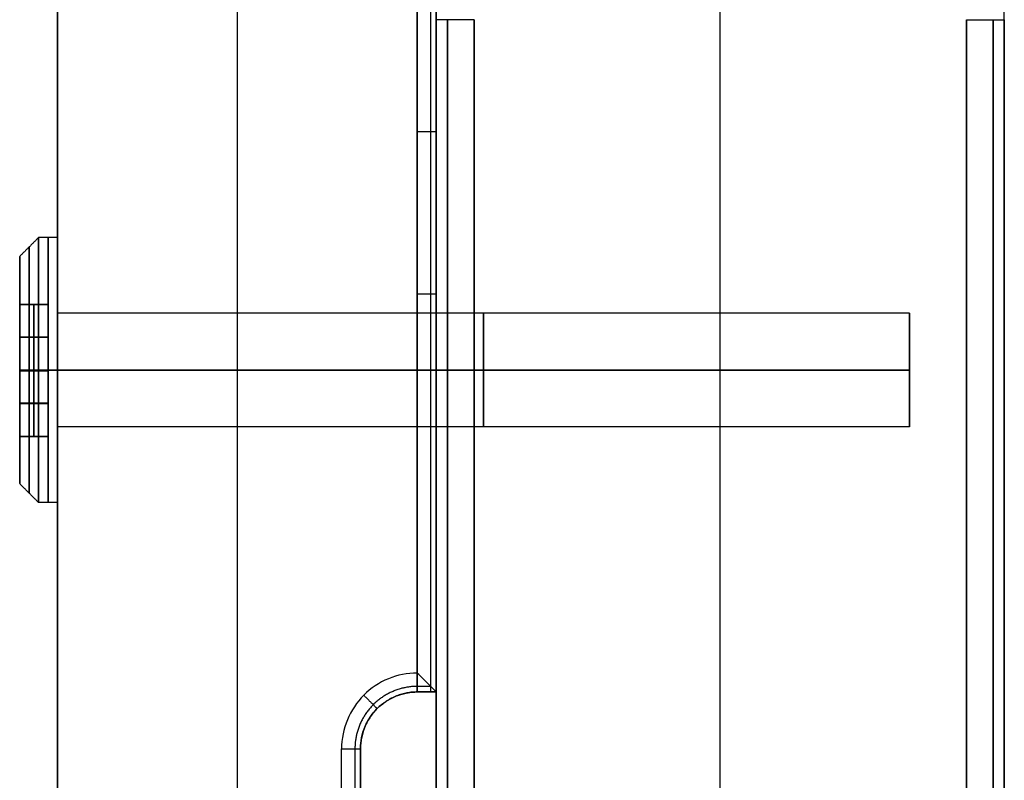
# Model space of a CAD drawing. Header units: millimetres. Extents: x 1640 to 2400, y 0 to 550.
# Tile 28 of 30: x 2348 to 2400, y 455 to 495. Entities that reach past the tile are written whole.
import ezdxf

# ---------------------------------------------------------------- set-up
doc = ezdxf.new("R2010")
doc.units = ezdxf.units.MM
doc.header["$MEASUREMENT"] = 0
doc.layers.add('Little architect__Table', color=7, linetype='Continuous', true_color=0x000000)

msp = doc.modelspace()

# ---------------------------------------------------------------- linework, layer by layer
at = {"layer": 'Little architect__Table'}
for p, q in [((2385, 0, 450), (2385, 550, 450)), ((2370, 547.549, 464.016), (2370, 2.451, 464.016)), ((2400, 2.451, 464.016), (2400, 547.549, 464.016)), ((2370, 541.904, 473.501), (2370, 460, 473.501)), ((2385, 20, 480), (2385, 530, 480)), ((2359.5, 21, 450), (2359.5, 529, 450)), ((2370, 520, 15), (2370, 278, 15)), ((2385, 30, 30), (2385, 520, 30)), ((2385, 30), (2385, 520)), ((2400, 30, 15), (2400, 520, 15)), ((2350, 479.598, 459.5), (2350, 505.402, 459.5)), ((2370, 505.172, 460), (2370, 479.828, 460)), ((2370, 494.5, 451), (2370, 494.5, 469)), ((2350, 480, 461), (2350, 484, 461)), ((2348, 483, 461), (2348, 480.473, 461)), ((2348.75, 480.464, 463.031), (2348.75, 480.482, 459)), ((2348.75, 477, 456.969), (2348.75, 480.482, 459)), ((2350, 480.5, 454.938), (2350, 480.5, 467.062)), ((2348, 480.473, 461.016), (2349.5, 480.473, 461.016)), ((2348, 480, 455.804), (2348, 480, 458.719)), ((2348, 480, 463.296), (2348, 480, 466.196)), ((2348.75, 480.464, 463.031), (2348.75, 476.964, 465.031)), ((2349.5, 480.473, 461), (2349.5, 473.491, 461)), ((2395, 477, 461), (2395, 480, 461)), ((2395, 477, 461), (2395, 480, 461)), ((2349.5, 478.741, 457.984), (2348, 478.741, 457.984)), ((2349.5, 478.714, 464.031), (2348, 478.714, 464.031)), ((2395, 478.5, 458.402), (2395, 478.5, 463.598)), ((2395, 478.5, 458.402), (2395, 478.5, 463.598)), ((2348.75, 473.5, 458.969), (2348.75, 477, 456.969)), ((2348.75, 476.964, 465.031), (2348.75, 473.482, 463)), ((2349.5, 476.982, 456.979), (2349.5, 476.982, 465.021)), ((2395, 477, 461), (2395, 474, 461)), ((2395, 477, 461), (2395, 474, 461)), ((2395, 475.5, 463.598), (2395, 475.5, 458.402)), ((2395, 475.5, 463.598), (2395, 475.5, 458.402)), ((2349.5, 475.25, 457.969), (2348, 475.25, 457.969)), ((2349.5, 475.223, 464.016), (2348, 475.223, 464.016)), ((2350, 75.598, 459.5), (2350, 474.402, 459.5)), ((2348, 474, 466.196), (2348, 474, 463.302)), ((2348, 474, 458.683), (2348, 474, 455.804)), ((2350, 474, 461), (2350, 470, 461)), ((2370, 474.172, 460), (2370, 460, 460)), ((2348, 473.491, 460.984), (2349.5, 473.491, 460.984)), ((2348, 471, 461), (2348, 473.491, 461)), ((2348.75, 473.5, 458.969), (2348.75, 473.482, 463)), ((2350, 473.5, 467.062), (2350, 473.5, 454.938)), ((2369, 460, 473.5), (2370, 460, 473.5)), ((2369, 460, 459.5), (2370, 460, 459.5)), ((2369.5, 460, 469), (2369.5, 460, 478)), ((2369.5, 460, 450.134), (2369.5, 460, 469)), ((2366, 457, 459.5), (2366, 93, 459.5)), ((2366, 457, 473.5), (2366, 93, 473.5))]:
    msp.add_line(p, q, dxfattribs=at)
for points, degree, knots in [([(2350, 529, 450), (2350, 525, 450), (2350, 521, 450), (2350, 520, 450), (2350, 519, 450), (2350, 273, 450), (2350, 27, 450), (2350, 25.5, 450), (2350, 24, 450), (2350, 22.5, 450), (2350, 21, 450)], 2, [-410, -410, -410, -403.517787, -403.517787, -402.70751, -402.70751, -4.051383, -4.051383, -2.43083, -2.43083, 0, 0, 0]), ([(2350, 529, 469), (2350, 525, 469), (2350, 521, 469), (2350, 520, 469), (2350, 519, 469), (2350, 273, 469), (2350, 27, 469), (2350, 25.5, 469), (2350, 24, 469), (2350, 22.5, 469), (2350, 21, 469)], 2, [430, 430, 430, 436.482213, 436.482213, 437.29249, 437.29249, 835.948617, 835.948617, 837.56917, 837.56917, 840, 840, 840]), ([(2369, 461, 479), (2367.952, 461.007, 479), (2366.91, 460.569, 479), (2366.171, 459.829, 479), (2365.431, 459.09, 479), (2364.993, 458.048, 479), (2365, 457, 479)], 3, [0, 0, 0, 0, 3.141513, 3.141513, 3.141513, 6.283027, 6.283027, 6.283027, 6.283027]), ([(2370, 460, 478), (2370, 460, 478.321), (2369.856, 460.144, 478.586), (2369.445, 460.555, 478.933), (2369.213, 460.787, 479), (2369, 461, 479)], 3, [0, 0, 0, 0, 0.97853, 0.97853, 1.907677, 1.907677, 1.907677, 1.907677]), ([(2370, 460, 469), (2370, 460, 462.5), (2370, 460, 456), (2370, 460, 453.5), (2370, 460, 451)], 2, [-20, -20, -20, -7, -7, -2, -2, -2])]:
    msp.add_open_spline(points, degree=degree, knots=knots, dxfattribs=at)
for points, degree in [([(2369, 519, 450), (2369, 489.5, 450), (2369, 460, 450)], 2), ([(2369.707, 460, 450.293), (2369.707, 489.5, 450.293), (2369.707, 519, 450.293)], 2), ([(2370, 460, 451), (2370, 489.5, 451), (2370, 519, 451)], 2), ([(2370, 519, 469), (2370, 489.5, 469), (2370, 460, 469)], 2), ([(2369, 461, 479), (2369, 481.5, 479), (2369, 502, 479)], 2), ([(2369.707, 460.292, 478.707), (2369.707, 481.146, 478.707), (2369.707, 502, 478.707)], 2), ([(2370, 502, 478), (2370, 481, 478), (2370, 460, 478)], 2), ([(2370, 495.5, 28), (2370, 343.5, 28), (2370, 191.5, 28)], 2), ([(2370, 191.5, 2), (2370, 343.5, 2), (2370, 495.5, 2)], 2), ([(2370, 495.5, 478), (2370, 343.5, 478), (2370, 191.5, 478)], 2), ([(2370, 191.5, 452), (2370, 343.5, 452), (2370, 495.5, 452)], 2), ([(2370.586, 495.5, 29.414), (2370.586, 343.5, 29.414), (2370.586, 191.5, 29.414)], 2), ([(2370.586, 191.5, 0.586), (2370.586, 343.5, 0.586), (2370.586, 495.5, 0.586)], 2), ([(2370.586, 495.5, 479.414), (2370.586, 343.5, 479.414), (2370.586, 191.5, 479.414)], 2), ([(2370.586, 191.5, 450.586), (2370.586, 343.5, 450.586), (2370.586, 495.5, 450.586)], 2), ([(2372, 191.5, 30), (2372, 343.5, 30), (2372, 495.5, 30)], 2), ([(2372, 495.5), (2372, 343.5), (2372, 191.5)], 2), ([(2372, 191.5, 480), (2372, 343.5, 480), (2372, 495.5, 480)], 2), ([(2372, 495.5, 450), (2372, 343.5, 450), (2372, 191.5, 450)], 2), ([(2398, 495.5, 30), (2398, 343.5, 30), (2398, 191.5, 30)], 2), ([(2398, 191.5), (2398, 343.5), (2398, 495.5)], 2), ([(2398, 495.5, 480), (2398, 343.5, 480), (2398, 191.5, 480)], 2), ([(2398, 191.5, 450), (2398, 343.5, 450), (2398, 495.5, 450)], 2), ([(2399.414, 495.5, 29.414), (2399.414, 343.5, 29.414), (2399.414, 191.5, 29.414)], 2), ([(2399.414, 191.5, 0.586), (2399.414, 343.5, 0.586), (2399.414, 495.5, 0.586)], 2), ([(2399.414, 495.5, 479.414), (2399.414, 343.5, 479.414), (2399.414, 191.5, 479.414)], 2), ([(2399.414, 191.5, 450.586), (2399.414, 343.5, 450.586), (2399.414, 495.5, 450.586)], 2), ([(2400, 191.5, 28), (2400, 343.5, 28), (2400, 495.5, 28)], 2), ([(2400, 495.5, 2), (2400, 343.5, 2), (2400, 191.5, 2)], 2), ([(2400, 191.5, 478), (2400, 343.5, 478), (2400, 495.5, 478)], 2), ([(2400, 495.5, 452), (2400, 343.5, 452), (2400, 191.5, 452)], 2), ([(2349, 484, 461), (2348.5, 483.5, 461), (2348, 483, 461)], 2), ([(2350, 484, 461), (2349.5, 484, 461), (2349, 484, 461)], 2), ([(2348, 480.482, 459), (2348, 480.473, 461.016), (2348, 480.464, 463.031)], 2), ([(2348, 480.482, 459), (2348.75, 480.482, 459), (2349.5, 480.482, 459)], 2), ([(2348, 477, 456.969), (2348, 478.741, 457.984), (2348, 480.482, 459)], 2), ([(2349.5, 480.482, 459), (2349.5, 480.473, 461.016), (2349.5, 480.464, 463.031)], 2), ([(2349.5, 477, 456.969), (2349.5, 478.741, 457.984), (2349.5, 480.482, 459)], 2), ([(2348, 480.464, 463.031), (2348, 478.732, 464.021), (2348, 477, 465.011)], 2), ([(2348, 480.464, 463.031), (2348.75, 480.464, 463.031), (2349.5, 480.464, 463.031)], 2), ([(2349.5, 480.464, 463.031), (2349.5, 478.714, 464.031), (2349.5, 476.964, 465.031)], 2), ([(2395, 480, 461), (2372.5, 480, 461), (2350, 480, 461)], 2), ([(2370, 480, 461), (2360, 480, 461), (2350, 480, 461)], 2), ([(2395, 480, 461), (2382.5, 480, 461), (2370, 480, 461)], 2), ([(2348, 477, 455), (2348, 477, 455.984), (2348, 477, 456.969)], 2), ([(2348, 477, 465.011), (2348, 477, 466.005), (2348, 477, 467)], 2), ([(2349, 477, 454), (2348.5, 477, 454.5), (2348, 477, 455)], 2), ([(2348, 477, 467), (2348.5, 477, 467.5), (2349, 477, 468)], 2), ([(2348, 476.964, 465.031), (2348, 476.982, 465.021), (2348, 477, 465.011)], 2), ([(2348, 477, 456.969), (2348.75, 477, 456.969), (2349.5, 477, 456.969)], 2), ([(2348, 477, 456.969), (2348, 475.25, 457.969), (2348, 473.5, 458.969)], 2), ([(2348, 473.482, 463), (2348, 475.223, 464.016), (2348, 476.964, 465.031)], 2), ([(2348, 476.964, 465.031), (2348.75, 476.964, 465.031), (2349.5, 476.964, 465.031)], 2), ([(2350, 477, 454), (2349.5, 477, 454), (2349, 477, 454)], 2), ([(2349, 477, 468), (2349.5, 477, 468), (2350, 477, 468)], 2), ([(2349.5, 473.5, 458.969), (2349.5, 475.25, 457.969), (2349.5, 477, 456.969)], 2), ([(2349.5, 476.964, 465.031), (2349.5, 475.223, 464.016), (2349.5, 473.482, 463)], 2), ([(2395, 477, 458), (2372.5, 477, 458), (2350, 477, 458)], 2), ([(2350, 477, 464), (2372.5, 477, 464), (2395, 477, 464)], 2), ([(2350, 477, 458), (2350, 477, 456), (2350, 477, 454)], 2), ([(2350, 477, 468), (2350, 477, 466), (2350, 477, 464)], 2), ([(2370, 477, 458), (2360, 477, 458), (2350, 477, 458)], 2), ([(2350, 477, 464), (2360, 477, 464), (2370, 477, 464)], 2), ([(2395, 477, 464), (2382.5, 477, 464), (2370, 477, 464)], 2), ([(2395, 477, 458), (2382.5, 477, 458), (2370, 477, 458)], 2), ([(2395, 477, 461), (2395, 477, 462.5), (2395, 477, 464)], 2), ([(2395, 477, 458), (2395, 477, 459.5), (2395, 477, 461)], 2), ([(2395, 477, 461), (2395, 477, 459.5), (2395, 477, 458)], 2), ([(2395, 477, 464), (2395, 477, 462.5), (2395, 477, 461)], 2), ([(2395, 474, 461), (2372.5, 474, 461), (2350, 474, 461)], 2), ([(2370, 474, 461), (2360, 474, 461), (2350, 474, 461)], 2), ([(2395, 474, 461), (2382.5, 474, 461), (2370, 474, 461)], 2), ([(2348, 473.5, 458.969), (2348.75, 473.5, 458.969), (2349.5, 473.5, 458.969)], 2), ([(2348, 473.482, 463), (2348, 473.491, 460.984), (2348, 473.5, 458.969)], 2), ([(2349.5, 473.482, 463), (2348.75, 473.482, 463), (2348, 473.482, 463)], 2), ([(2349.5, 473.5, 458.969), (2349.5, 473.491, 460.984), (2349.5, 473.482, 463)], 2), ([(2349, 470, 461), (2348.5, 470.5, 461), (2348, 471, 461)], 2), ([(2350, 470, 461), (2349.5, 470, 461), (2349, 470, 461)], 2), ([(2369.708, 460.293, 478.707), (2369.354, 460.293, 478.707), (2369, 460.293, 478.707)], 2), ([(2366, 457, 478), (2365.995, 457.786, 478), (2366.652, 459.348, 478), (2368.214, 460.005, 478), (2369, 460, 478)], 3), ([(2369, 460, 469), (2369, 460, 462.5), (2369, 460, 456)], 2), ([(2369, 460, 456), (2369, 460, 453), (2369, 460, 450)], 2), ([(2370, 460, 469), (2369.5, 460, 469), (2369, 460, 469)], 2), ([(2369, 460, 469), (2369, 460, 473.5), (2369, 460, 478)], 2), ([(2369, 460, 478), (2369.5, 460, 478), (2370, 460, 478)], 2), ([(2370, 460, 478), (2370, 460, 473.5), (2370, 460, 469)], 2), ([(2366.879, 459.121, 469), (2366.879, 459.121, 462.5), (2366.879, 459.121, 456)], 2), ([(2366.879, 459.121, 456), (2366.879, 459.121, 453), (2366.879, 459.121, 450)], 2), ([(2366.879, 459.121, 478), (2366.879, 459.121, 473.5), (2366.879, 459.121, 469)], 2), ([(2365, 345, 479), (2365, 401, 479), (2365, 457, 479)], 2), ([(2365.707, 457, 478.707), (2365.707, 401, 478.707), (2365.707, 345, 478.707)], 2), ([(2366, 457, 456), (2366, 457, 462.5), (2366, 457, 469)], 2), ([(2366, 457, 450), (2366, 457, 453), (2366, 457, 456)], 2), ([(2366, 457, 469), (2366, 457, 473.5), (2366, 457, 478)], 2), ([(2366, 93, 469), (2366, 275, 469), (2366, 457, 469)], 2), ([(2366, 457, 450), (2366, 275, 450), (2366, 93, 450)], 2), ([(2366, 457, 478), (2366, 401, 478), (2366, 345, 478)], 2)]:
    msp.add_open_spline(points, degree=degree, dxfattribs=at)
for points, weights, degree in [([(2372, 495.5, 30), (2370, 495.5, 30), (2370, 495.5, 28)], [1, 0.707106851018, 0.999999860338], 2), ([(2398, 495.5, 450), (2400, 495.5, 450), (2400, 495.5, 452)], [1, 0.707106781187, 1], 2), ([(2369, 489.6, 450), (2370, 489.6, 450), (2370, 489.6, 451)], [1, 0.707106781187, 1], 2), ([(2370, 481, 478), (2370, 481, 479), (2369, 481, 479)], [1, 0.707106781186, 1], 2), ([(2369, 460, 478), (2369, 460, 479), (2369, 461, 479)], [0.999999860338, 0.707106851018, 1], 2), ([(2369, 460.293, 478.707), (2368.137, 460.299, 478.707), (2366.423, 459.577, 478.707), (2365.701, 457.863, 478.707), (2365.707, 457, 478.707)], [0.853553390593, 0.85355339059, 0.853553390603, 0.85355339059, 0.853553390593], 3), ([(2369, 460, 456), (2366, 460, 456), (2366, 457, 456)], [0.999999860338, 0.707106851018, 1], 2), ([(2366, 457, 469), (2366, 460, 469), (2369, 460, 469)], [1, 0.707106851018, 0.999999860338], 2), ([(2369, 460, 450), (2366, 460, 450), (2366, 457, 450)], [1, 0.707107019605, 1], 2), ([(2369, 460, 463.3), (2366, 460, 463.3), (2366, 457, 463.3)], [1, 0.707106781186, 1], 2), ([(2369, 460, 474.3), (2366, 460, 474.3), (2366, 457, 474.3)], [1, 0.707106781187, 1], 2), ([(2366.878, 459.122, 478), (2366.878, 459.122, 479), (2366.171, 459.829, 479)], [1, 0.707106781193, 1], 2), ([(2369, 460, 450), (2370, 460, 450), (2370, 460, 451)], [1, 0.707106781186, 1], 2), ([(2365, 457, 479), (2366, 457, 479), (2366, 457, 478)], [1, 0.707106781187, 1], 2)]:
    msp.add_rational_spline(points, weights, degree=degree, dxfattribs=at)
for points, weights, knots in [([(2349, 477, 454), (2349, 484, 454), (2349, 484, 461), (2349, 484, 468), (2349, 477, 468)], [1, 0.707106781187, 1, 0.707106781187, 1], [0, 0, 0, 10.995574, 10.995574, 21.991149, 21.991149, 21.991149]), ([(2349.5, 477, 454), (2349.5, 484, 454), (2349.5, 484, 461), (2349.5, 484, 468), (2349.5, 477, 468)], [1, 0.707106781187, 1, 0.707106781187, 1], [0, 0, 0, 10.995574, 10.995574, 21.991149, 21.991149, 21.991149]), ([(2350, 477, 454), (2350, 484, 454), (2350, 484, 461), (2350, 484, 468), (2350, 477, 468)], [1, 0.707106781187, 1, 0.707106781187, 1], [0, 0, 0, 10.995574, 10.995574, 21.991149, 21.991149, 21.991149]), ([(2348.5, 477, 454.5), (2348.5, 483.5, 454.5), (2348.5, 483.5, 461), (2348.5, 483.5, 467.5), (2348.5, 477, 467.5)], [1, 0.707106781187, 1, 0.707106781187, 1], [0, 0, 0, 10.995574, 10.995574, 21.991149, 21.991149, 21.991149]), ([(2348, 477, 467), (2348, 483, 467), (2348, 483, 461), (2348, 483, 455), (2348, 477, 455)], [1, 0.707106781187, 1, 0.707106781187, 1], [-21.991149, -21.991149, -21.991149, -10.995574, -10.995574, 0, 0, 0]), ([(2350, 477, 458), (2350, 480, 458), (2350, 480, 461), (2350, 480, 464), (2350, 477, 464)], [1, 0.707106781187, 1, 0.707106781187, 1], [0, 0, 0, 10.995574, 10.995574, 21.991149, 21.991149, 21.991149]), ([(2350, 477, 458), (2350, 480, 458), (2350, 480, 461), (2350, 480, 464), (2350, 477, 464)], [1, 0.707106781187, 1, 0.707106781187, 1], [0, 0, 0, 10.995574, 10.995574, 21.991149, 21.991149, 21.991149]), ([(2370, 477, 458), (2370, 480, 458), (2370, 480, 461), (2370, 480, 464), (2370, 477, 464)], [1, 0.707106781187, 1, 0.707106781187, 1], [0, 0, 0, 10.995575, 10.995575, 21.99115, 21.99115, 21.99115]), ([(2370, 477, 464), (2370, 480, 464), (2370, 480, 461), (2370, 480, 458), (2370, 477, 458)], [1, 0.707106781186, 1, 0.707106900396, 1], [-21.991147, -21.991147, -21.991147, -10.995572, -10.995572, 0, 0, 0]), ([(2372.5, 477, 458), (2372.5, 480, 458), (2372.5, 480, 461), (2372.5, 480, 464), (2372.5, 477, 464)], [1, 0.707106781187, 1, 0.707106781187, 1], [0, 0, 0, 10.995574, 10.995574, 21.991149, 21.991149, 21.991149]), ([(2372.5, 477, 458), (2372.5, 480, 458), (2372.5, 480, 461), (2372.5, 480, 464), (2372.5, 477, 464)], [1, 0.707106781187, 1, 0.707106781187, 1], [0, 0, 0, 10.995574, 10.995574, 21.991149, 21.991149, 21.991149]), ([(2395, 477, 464), (2395, 480, 464), (2395, 480, 461), (2395, 480, 458), (2395, 477, 458)], [1, 0.707106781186, 1, 0.707106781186, 1], [-21.991149, -21.991149, -21.991149, -10.995574, -10.995574, 0, 0, 0]), ([(2395, 477, 458), (2395, 480, 458), (2395, 480, 461), (2395, 480, 464), (2395, 477, 464)], [1, 0.707106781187, 1, 0.707106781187, 1], [0, 0, 0, 10.995574, 10.995574, 21.991149, 21.991149, 21.991149]), ([(2348, 477, 455), (2348, 471, 455), (2348, 471, 461), (2348, 471, 467), (2348, 477, 467)], [1, 0.707106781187, 1, 0.707106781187, 1], [-43.982297, -43.982297, -43.982297, -32.986723, -32.986723, -21.991149, -21.991149, -21.991149]), ([(2348.5, 477, 467.5), (2348.5, 470.5, 467.5), (2348.5, 470.5, 461), (2348.5, 470.5, 454.5), (2348.5, 477, 454.5)], [1, 0.707106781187, 1, 0.707106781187, 1], [21.991149, 21.991149, 21.991149, 32.986723, 32.986723, 43.982297, 43.982297, 43.982297]), ([(2349, 477, 468), (2349, 470, 468), (2349, 470, 461), (2349, 470, 454), (2349, 477, 454)], [1, 0.707106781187, 1, 0.707106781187, 1], [21.991149, 21.991149, 21.991149, 32.986723, 32.986723, 43.982297, 43.982297, 43.982297]), ([(2349.5, 477, 468), (2349.5, 470, 468), (2349.5, 470, 461), (2349.5, 470, 454), (2349.5, 477, 454)], [1, 0.707106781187, 1, 0.707106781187, 1], [21.991149, 21.991149, 21.991149, 32.986723, 32.986723, 43.982297, 43.982297, 43.982297]), ([(2350, 477, 464), (2350, 474, 464), (2350, 474, 461), (2350, 474, 458), (2350, 477, 458)], [1, 0.707106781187, 1, 0.707106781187, 1], [21.991149, 21.991149, 21.991149, 32.986723, 32.986723, 43.982297, 43.982297, 43.982297]), ([(2350, 477, 468), (2350, 470, 468), (2350, 470, 461), (2350, 470, 454), (2350, 477, 454)], [1, 0.707106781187, 1, 0.707106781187, 1], [21.991149, 21.991149, 21.991149, 32.986723, 32.986723, 43.982297, 43.982297, 43.982297]), ([(2350, 477, 458), (2350, 474, 458), (2350, 474, 461), (2350, 474, 464), (2350, 477, 464)], [1, 0.707106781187, 1, 0.707106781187, 1], [-43.982297, -43.982297, -43.982297, -32.986723, -32.986723, -21.991149, -21.991149, -21.991149]), ([(2370, 477, 464), (2370, 474, 464), (2370, 474, 461), (2370, 474, 458), (2370, 477, 458)], [1, 0.707106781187, 1, 0.707106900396, 1], [21.99115, 21.99115, 21.99115, 32.986725, 32.986725, 43.982297, 43.982297, 43.982297]), ([(2370, 477, 464), (2370, 474, 464), (2370, 474, 461), (2370, 474, 458), (2370, 477, 458)], [1, 0.707106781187, 1, 0.707106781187, 1], [21.991147, 21.991147, 21.991147, 32.986722, 32.986722, 43.982297, 43.982297, 43.982297]), ([(2372.5, 477, 464), (2372.5, 474, 464), (2372.5, 474, 461), (2372.5, 474, 458), (2372.5, 477, 458)], [1, 0.707106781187, 1, 0.707106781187, 1], [21.991149, 21.991149, 21.991149, 32.986723, 32.986723, 43.982297, 43.982297, 43.982297]), ([(2372.5, 477, 464), (2372.5, 474, 464), (2372.5, 474, 461), (2372.5, 474, 458), (2372.5, 477, 458)], [1, 0.707106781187, 1, 0.707106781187, 1], [21.991149, 21.991149, 21.991149, 32.986723, 32.986723, 43.982297, 43.982297, 43.982297]), ([(2395, 477, 458), (2395, 474, 458), (2395, 474, 461), (2395, 474, 464), (2395, 477, 464)], [1, 0.707106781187, 1, 0.707106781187, 1], [-43.982297, -43.982297, -43.982297, -32.986723, -32.986723, -21.991149, -21.991149, -21.991149]), ([(2395, 477, 464), (2395, 474, 464), (2395, 474, 461), (2395, 474, 458), (2395, 477, 458)], [1, 0.707106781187, 1, 0.707106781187, 1], [21.991149, 21.991149, 21.991149, 32.986723, 32.986723, 43.982297, 43.982297, 43.982297])]:
    msp.add_rational_spline(points, weights, degree=2, knots=knots, dxfattribs=at)

doc.saveas('drawing.dxf')
